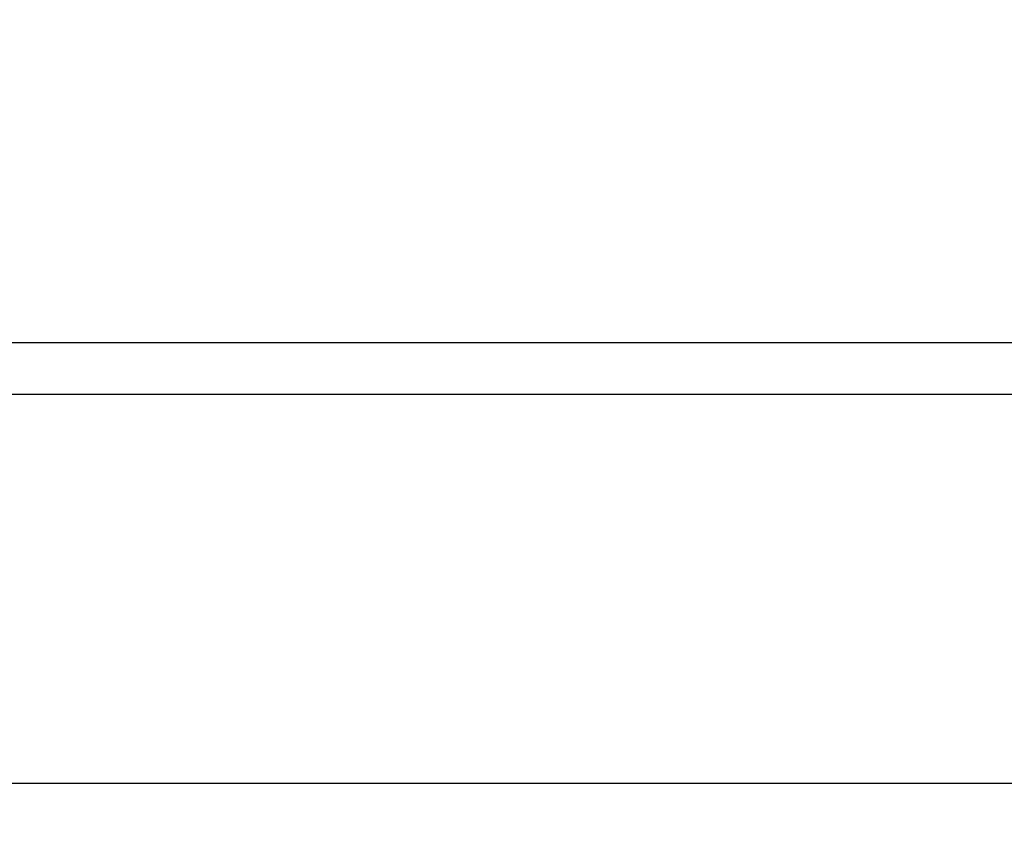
# Model space of a CAD drawing. Header units: inches. Extents: x 0 to 34, y 0 to 22.
# Tile 44 of 109: x 22.1 to 24, y 4.6 to 6.2. Entities that reach past the tile are written whole.
import ezdxf

# ---------------------------------------------------------------- set-up
doc = ezdxf.new("R2010")
doc.units = ezdxf.units.IN
doc.header["$LTSCALE"] = 1.87
doc.header["$MEASUREMENT"] = 0
doc.layers.get('0').update_dxf_attribs({"linetype": 'CONTINUOUS'})
doc.layers.add('DIMENSIONS', color=7, linetype='CONTINUOUS')
doc.styles.get("Standard").update_dxf_attribs({"font": 'txt', "width": 0.8})
doc.dimstyles.new('DIMSTYLE_1', dxfattribs={"dimtxt": 0.125, "dimasz": 0.18, "dimexe": 0.18, "dimexo": 0.0625, "dimgap": 0.09, "dimtad": 0, "dimtih": 1, "dimtoh": 1, "dimdec": 3, "dimzin": 4, "dimdsep": 46, "dimtxsty": 'STANDARD', "dimblk": '_FILLED', "dimblk1": '_FILLED', "dimblk2": '_FILLED', "dimcen": 0.09, "dimadec": 0, "dimazin": 0, "dimtp": 0.01, "dimtm": 0.01, "dimtfac": 1, "dimtdec": 3, "dimtofl": 0, "dimtmove": 0, "dimatfit": 3, "dimldrblk": '_FILLED', "dimfxl": 1, "dimtolj": 1, "dimtzin": 4, "dimarcsym": 0})

# ---------------------------------------------------------------- blocks, each defined once
blk = doc.blocks.new('_FILLED')
at = {"color": 0, "linetype": 'BYBLOCK'}
blk.add_solid([(0, 0), (-1, 0.174), (-1, -0.174)], dxfattribs=at)
blk = doc.blocks.new('*D0')
at = {"layer": 'DIMENSIONS', "color": 2, "linetype": 'CONTINUOUS'}
for p, q in [((15.2748, 7.0115), (15.2748, 4.6151)), ((26.0648, 5.4211), (26.0648, 4.6151)), ((15.2748, 4.7401), (19.3869, 4.7401)), ((26.0648, 4.7401), (21.0369, 4.7401))]:
    blk.add_line(p, q, dxfattribs=at)
at = {"layer": 'DIMENSIONS', "color": 2, "linetype": 'CONTINUOUS', "xscale": 0.18, "yscale": 0.18, "zscale": 0.18, "rotation": 180}
blk.add_blockref('_FILLED', (15.2748, 4.7401), dxfattribs=at)
at = {"layer": 'DIMENSIONS', "color": 2, "linetype": 'CONTINUOUS', "xscale": 0.18, "yscale": 0.18, "zscale": 0.18}
blk.add_blockref('_FILLED', (26.0648, 4.7401), dxfattribs=at)
at = {"layer": 'DIMENSIONS', "color": 2, "linetype": 'CONTINUOUS', "width": 0.8}
for s, p in [('10.790', (19.4494, 4.6776)), ('[', (20.1744, 4.6776)), ('274.07', (20.2744, 4.6776)), (']', (20.8744, 4.6776))]:
    blk.add_text(s, height=0.125, dxfattribs=at).set_placement(p)

msp = doc.modelspace()

# ---------------------------------------------------------------- linework, layer by layer
at = {"color": 7, "linetype": 'CONTINUOUS'}
for p, q in [((25.6421, 5.5892), (18.4615, 5.5892)), ((16.9242, 5.4901), (25.9555, 5.4901))]:
    msp.add_line(p, q, dxfattribs=at)

# ---------------------------------------------------------------- dimensions: what is measured, and where the dimension line sits
at = {"layer": 'DIMENSIONS', "color": 2, "linetype": 'CONTINUOUS'}
dim = msp.add_linear_dim(base=(26.0648, 4.7401), p1=(15.2748, 7.0115), p2=(26.0648, 5.4211), dimstyle='DIMSTYLE_1', dxfattribs=at)
dim.commit()
dim.dimension.update_dxf_attribs({"geometry": '*D0', "text_midpoint": (20.2119, 4.7401), "dimtype": 160})

doc.saveas('drawing.dxf')
